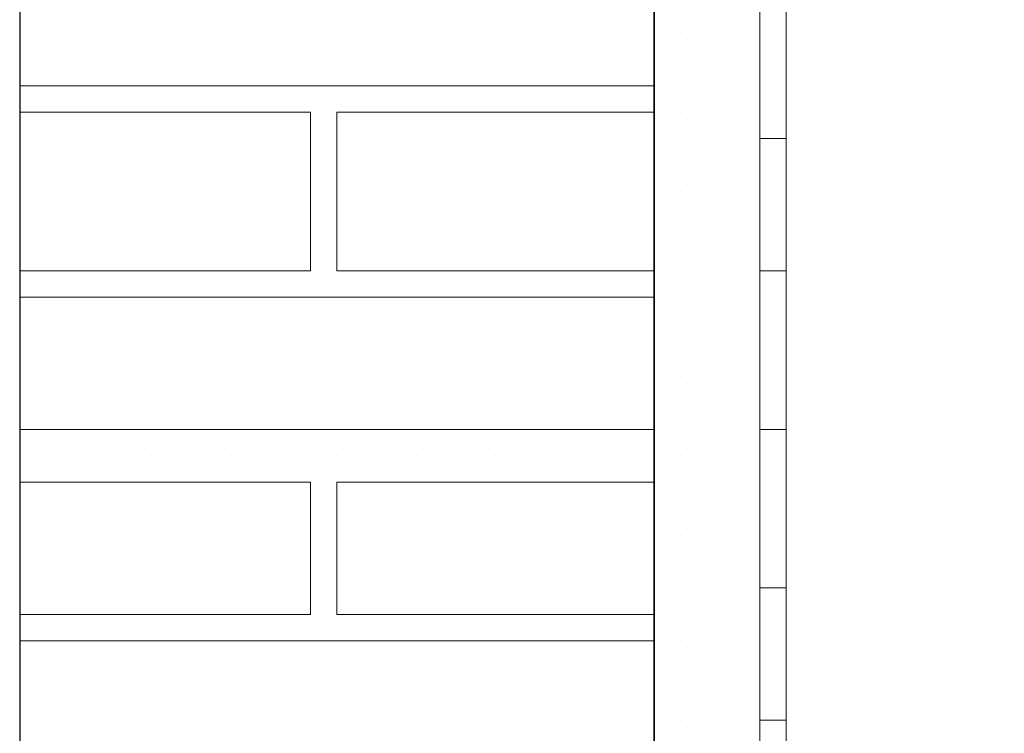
# Model space of a CAD drawing. Header units: metres. Extents: x 5.7 to 89.8, y 4 to 63.5.
# Tile 170 of 256: x 25.189 to 25.548, y 50.854 to 51.114. Entities that reach past the tile are written whole.
import ezdxf

# ---------------------------------------------------------------- set-up
doc = ezdxf.new("R2010")
doc.units = ezdxf.units.M
doc.header["$MEASUREMENT"] = 0
for name, color, linetype in [('PDF17_hatch-borshi', 7, 'Continuous'), ('PDF17_kaff', 7, 'Continuous'), ('PDF17_wall', 7, 'Continuous')]:
    doc.layers.add(name, color=color, linetype=linetype)

msp = doc.modelspace()

# ---------------------------------------------------------------- linework, layer by layer
at = {"layer": 'PDF17_hatch-borshi', "lineweight": 18}
for points in [[(25.41995, 51.10957), (25.41995, 51.10957)], [(25.41995, 51.10957), (25.41995, 51.10957)], [(25.41995, 51.10957), (25.41995, 51.10957)], [(25.42958, 51.10957), (25.42958, 51.10957)], [(25.42958, 51.10957), (25.42958, 51.10957)], [(25.42958, 51.10957), (25.42958, 51.10957)], [(25.43921, 51.10957), (25.43921, 51.10957)], [(25.43921, 51.10957), (25.43921, 51.10957)], [(25.44884, 51.10957), (25.44884, 51.10957)], [(25.44884, 51.10957), (25.44884, 51.10957)], [(25.44884, 51.10957), (25.44884, 51.10957)], [(25.44884, 51.10957), (25.44884, 51.10957)], [(25.45847, 51.10957), (25.45847, 51.10957)], [(25.45847, 51.10957), (25.45847, 51.10957)], [(25.45847, 51.10957), (25.45847, 51.10957)], [(25.41995, 51.09994), (25.41995, 51.09994)], [(25.41995, 51.09994), (25.41995, 51.09994)], [(25.41995, 51.09994), (25.41995, 51.09994)], [(25.41995, 51.09994), (25.41995, 51.09994)], [(25.42958, 51.09994), (25.42958, 51.09994)], [(25.43921, 51.09994), (25.43921, 51.09994)], [(25.43921, 51.09994), (25.43921, 51.09994)], [(25.43921, 51.09994), (25.43921, 51.09994)], [(25.43921, 51.09994), (25.43921, 51.09994)], [(25.44884, 51.09994), (25.44884, 51.09994)], [(25.44884, 51.09994), (25.44884, 51.09994)], [(25.44884, 51.09994), (25.44884, 51.09994)], [(25.45847, 51.09994), (25.45847, 51.09994)], [(25.45847, 51.09994), (25.45847, 51.09994)], [(25.45847, 51.09994), (25.45847, 51.09994)], [(25.41995, 51.09031), (25.1888, 51.09031)], [(25.19843, 51.09031), (25.19843, 51.09031)], [(25.19843, 51.09031), (25.19843, 51.09031)], [(25.21769, 51.09031), (25.21769, 51.09031)], [(25.23695, 51.09031), (25.23695, 51.09031)], [(25.23695, 51.09031), (25.23695, 51.09031)], [(25.26585, 51.09031), (25.26585, 51.09031)], [(25.26585, 51.09031), (25.26585, 51.09031)], [(25.28511, 51.09031), (25.28511, 51.09031)], [(25.28511, 51.09031), (25.28511, 51.09031)], [(25.29474, 51.09031), (25.29474, 51.09031)], [(25.30437, 51.09031), (25.30437, 51.09031)], [(25.30437, 51.09031), (25.30437, 51.09031)], [(25.314, 51.09031), (25.314, 51.09031)], [(25.32364, 51.09031), (25.32364, 51.09031)], [(25.33327, 51.09031), (25.33327, 51.09031)], [(25.3429, 51.09031), (25.3429, 51.09031)], [(25.35253, 51.09031), (25.35253, 51.09031)], [(25.37179, 51.09031), (25.37179, 51.09031)], [(25.40068, 51.09031), (25.40068, 51.09031)], [(25.41995, 51.09031), (25.41995, 51.09031)], [(25.41995, 51.09031), (25.41995, 51.09031)], [(25.41995, 51.09031), (25.41995, 51.09031)], [(25.41995, 51.09031), (25.41995, 51.09031)], [(25.41995, 51.09031), (25.41995, 51.09031)], [(25.42958, 51.09031), (25.42958, 51.09031)], [(25.42958, 51.09031), (25.42958, 51.09031)], [(25.42958, 51.09031), (25.42958, 51.09031)], [(25.42958, 51.09031), (25.42958, 51.09031)], [(25.43921, 51.09031), (25.43921, 51.09031)], [(25.43921, 51.09031), (25.43921, 51.09031)], [(25.43921, 51.09031), (25.43921, 51.09031)], [(25.44884, 51.09031), (25.44884, 51.09031)], [(25.44884, 51.09031), (25.44884, 51.09031)], [(25.44884, 51.09031), (25.44884, 51.09031)], [(25.44884, 51.09031), (25.44884, 51.09031)], [(25.44884, 51.09031), (25.44884, 51.09031)], [(25.45847, 51.09031), (25.45847, 51.09031)], [(25.45847, 51.09031), (25.45847, 51.09031)], [(25.1888, 51.02289), (25.29474, 51.02289), (25.29474, 51.08067), (25.1888, 51.08067)], [(25.1888, 51.08067), (25.1888, 51.08067)], [(25.21769, 51.08067), (25.21769, 51.08067)], [(25.24659, 51.08067), (25.24659, 51.08067)], [(25.24659, 51.08067), (25.24659, 51.08067)], [(25.25622, 51.08067), (25.25622, 51.08067)], [(25.26585, 51.08067), (25.26585, 51.08067)], [(25.26585, 51.08067), (25.26585, 51.08067)], [(25.26585, 51.08067), (25.26585, 51.08067)], [(25.27548, 51.08067), (25.27548, 51.08067)], [(25.29474, 51.08067), (25.29474, 51.08067)], [(25.29474, 51.08067), (25.29474, 51.08067)], [(25.41995, 51.02289), (25.30437, 51.02289), (25.30437, 51.08067), (25.41995, 51.08067)], [(25.32364, 51.08067), (25.32364, 51.08067)], [(25.32364, 51.08067), (25.32364, 51.08067)], [(25.3429, 51.08067), (25.3429, 51.08067)], [(25.35253, 51.08067), (25.35253, 51.08067)], [(25.36216, 51.08067), (25.36216, 51.08067)], [(25.37179, 51.08067), (25.37179, 51.08067)], [(25.38142, 51.08067), (25.38142, 51.08067)], [(25.39105, 51.08067), (25.39105, 51.08067)], [(25.40068, 51.08067), (25.40068, 51.08067)], [(25.41032, 51.08067), (25.41032, 51.08067)], [(25.41032, 51.08067), (25.41032, 51.08067)], [(25.41995, 51.08067), (25.41995, 51.08067)], [(25.41995, 51.08067), (25.41995, 51.08067)], [(25.41995, 51.08067), (25.41995, 51.08067)], [(25.42958, 51.08067), (25.42958, 51.08067)], [(25.42958, 51.08067), (25.42958, 51.08067)], [(25.43921, 51.08067), (25.43921, 51.08067)], [(25.43921, 51.08067), (25.43921, 51.08067)], [(25.43921, 51.08067), (25.43921, 51.08067)], [(25.44884, 51.08067), (25.44884, 51.08067)], [(25.44884, 51.08067), (25.44884, 51.08067)], [(25.44884, 51.08067), (25.44884, 51.08067)], [(25.44884, 51.08067), (25.44884, 51.08067)], [(25.45847, 51.08067), (25.45847, 51.08067)], [(25.45847, 51.08067), (25.45847, 51.08067)], [(25.45847, 51.08067), (25.45847, 51.08067)], [(25.45847, 51.08067), (25.45847, 51.08067)], [(25.41995, 51.07104), (25.41995, 51.07104)], [(25.41995, 51.07104), (25.41995, 51.07104)], [(25.42958, 51.07104), (25.42958, 51.07104)], [(25.42958, 51.07104), (25.42958, 51.07104)], [(25.42958, 51.07104), (25.42958, 51.07104)], [(25.42958, 51.07104), (25.42958, 51.07104)], [(25.43921, 51.07104), (25.43921, 51.07104)], [(25.43921, 51.07104), (25.43921, 51.07104)], [(25.44884, 51.07104), (25.44884, 51.07104)], [(25.44884, 51.07104), (25.44884, 51.07104)], [(25.44884, 51.07104), (25.44884, 51.07104)], [(25.45847, 51.07104), (25.45847, 51.07104)], [(25.29474, 51.06141), (25.29474, 51.06141)], [(25.29474, 51.06141), (25.29474, 51.06141)], [(25.29474, 51.06141), (25.29474, 51.06141)], [(25.30437, 51.06141), (25.30437, 51.06141)], [(25.41995, 51.06141), (25.41995, 51.06141)], [(25.41995, 51.06141), (25.41995, 51.06141)], [(25.41995, 51.06141), (25.41995, 51.06141)], [(25.41995, 51.06141), (25.41995, 51.06141)], [(25.42958, 51.06141), (25.42958, 51.06141)], [(25.42958, 51.06141), (25.42958, 51.06141)], [(25.42958, 51.06141), (25.42958, 51.06141)], [(25.42958, 51.06141), (25.42958, 51.06141)], [(25.43921, 51.06141), (25.43921, 51.06141)], [(25.43921, 51.06141), (25.43921, 51.06141)], [(25.43921, 51.06141), (25.43921, 51.06141)], [(25.43921, 51.06141), (25.43921, 51.06141)], [(25.44884, 51.06141), (25.44884, 51.06141)], [(25.44884, 51.06141), (25.44884, 51.06141)], [(25.44884, 51.06141), (25.44884, 51.06141)], [(25.45847, 51.06141), (25.45847, 51.06141)], [(25.45847, 51.06141), (25.45847, 51.06141)], [(25.45847, 51.06141), (25.45847, 51.06141)], [(25.45847, 51.06141), (25.45847, 51.06141)], [(25.29474, 51.05178), (25.29474, 51.05178)], [(25.41995, 51.05178), (25.41995, 51.05178)], [(25.42958, 51.05178), (25.42958, 51.05178)], [(25.42958, 51.05178), (25.42958, 51.05178)], [(25.42958, 51.05178), (25.42958, 51.05178)], [(25.43921, 51.05178), (25.43921, 51.05178)], [(25.43921, 51.05178), (25.43921, 51.05178)], [(25.43921, 51.05178), (25.43921, 51.05178)], [(25.43921, 51.05178), (25.43921, 51.05178)], [(25.44884, 51.05178), (25.44884, 51.05178)], [(25.44884, 51.05178), (25.44884, 51.05178)], [(25.44884, 51.05178), (25.44884, 51.05178)], [(25.45847, 51.05178), (25.45847, 51.05178)], [(25.45847, 51.05178), (25.45847, 51.05178)], [(25.45847, 51.05178), (25.45847, 51.05178)], [(25.29474, 51.04215), (25.29474, 51.04215)], [(25.41995, 51.04215), (25.41995, 51.04215)], [(25.41995, 51.04215), (25.41995, 51.04215)], [(25.41995, 51.04215), (25.41995, 51.04215)], [(25.41995, 51.04215), (25.41995, 51.04215)], [(25.42958, 51.04215), (25.42958, 51.04215)], [(25.42958, 51.04215), (25.42958, 51.04215)], [(25.42958, 51.04215), (25.42958, 51.04215)], [(25.43921, 51.04215), (25.43921, 51.04215)], [(25.43921, 51.04215), (25.43921, 51.04215)], [(25.43921, 51.04215), (25.43921, 51.04215)], [(25.44884, 51.04215), (25.44884, 51.04215)], [(25.44884, 51.04215), (25.44884, 51.04215)], [(25.44884, 51.04215), (25.44884, 51.04215)], [(25.44884, 51.04215), (25.44884, 51.04215)], [(25.45847, 51.04215), (25.45847, 51.04215)], [(25.45847, 51.04215), (25.45847, 51.04215)], [(25.45847, 51.04215), (25.45847, 51.04215)], [(25.29474, 51.03252), (25.29474, 51.03252)], [(25.29474, 51.03252), (25.29474, 51.03252)], [(25.30437, 51.03252), (25.30437, 51.03252)], [(25.41995, 51.03252), (25.41995, 51.03252)], [(25.41995, 51.03252), (25.41995, 51.03252)], [(25.41995, 51.03252), (25.41995, 51.03252)], [(25.41995, 51.03252), (25.41995, 51.03252)], [(25.42958, 51.03252), (25.42958, 51.03252)], [(25.42958, 51.03252), (25.42958, 51.03252)], [(25.42958, 51.03252), (25.42958, 51.03252)], [(25.42958, 51.03252), (25.42958, 51.03252)], [(25.43921, 51.03252), (25.43921, 51.03252)], [(25.43921, 51.03252), (25.43921, 51.03252)], [(25.43921, 51.03252), (25.43921, 51.03252)], [(25.43921, 51.03252), (25.43921, 51.03252)], [(25.44884, 51.03252), (25.44884, 51.03252)], [(25.44884, 51.03252), (25.44884, 51.03252)], [(25.44884, 51.03252), (25.44884, 51.03252)], [(25.45847, 51.03252), (25.45847, 51.03252)], [(25.45847, 51.03252), (25.45847, 51.03252)], [(25.45847, 51.03252), (25.45847, 51.03252)], [(25.19843, 51.02289), (25.19843, 51.02289)], [(25.19843, 51.02289), (25.19843, 51.02289)], [(25.20806, 51.02289), (25.20806, 51.02289)], [(25.21769, 51.02289), (25.21769, 51.02289)], [(25.23695, 51.02289), (25.23695, 51.02289)], [(25.23695, 51.02289), (25.23695, 51.02289)], [(25.24659, 51.02289), (25.24659, 51.02289)], [(25.26585, 51.02289), (25.26585, 51.02289)], [(25.26585, 51.02289), (25.26585, 51.02289)], [(25.26585, 51.02289), (25.26585, 51.02289)], [(25.27548, 51.02289), (25.27548, 51.02289)], [(25.28511, 51.02289), (25.28511, 51.02289)], [(25.28511, 51.02289), (25.28511, 51.02289)], [(25.29474, 51.02289), (25.29474, 51.02289)], [(25.29474, 51.02289), (25.29474, 51.02289)], [(25.30437, 51.02289), (25.30437, 51.02289)], [(25.30437, 51.02289), (25.30437, 51.02289)], [(25.314, 51.02289), (25.314, 51.02289)], [(25.314, 51.02289), (25.314, 51.02289)], [(25.314, 51.02289), (25.314, 51.02289)], [(25.32364, 51.02289), (25.32364, 51.02289)], [(25.33327, 51.02289), (25.33327, 51.02289)], [(25.33327, 51.02289), (25.33327, 51.02289)], [(25.3429, 51.02289), (25.3429, 51.02289)], [(25.3429, 51.02289), (25.3429, 51.02289)], [(25.3429, 51.02289), (25.3429, 51.02289)], [(25.35253, 51.02289), (25.35253, 51.02289)], [(25.37179, 51.02289), (25.37179, 51.02289)], [(25.37179, 51.02289), (25.37179, 51.02289)], [(25.38142, 51.02289), (25.38142, 51.02289)], [(25.40068, 51.02289), (25.40068, 51.02289)], [(25.40068, 51.02289), (25.40068, 51.02289)], [(25.41032, 51.02289), (25.41032, 51.02289)], [(25.41995, 51.02289), (25.41995, 51.02289)], [(25.42958, 51.02289), (25.42958, 51.02289)], [(25.42958, 51.02289), (25.42958, 51.02289)], [(25.42958, 51.02289), (25.42958, 51.02289)], [(25.42958, 51.02289), (25.42958, 51.02289)], [(25.42958, 51.02289), (25.42958, 51.02289)], [(25.42958, 51.02289), (25.42958, 51.02289)], [(25.43921, 51.02289), (25.43921, 51.02289)], [(25.43921, 51.02289), (25.43921, 51.02289)], [(25.44884, 51.02289), (25.44884, 51.02289)], [(25.44884, 51.02289), (25.44884, 51.02289)], [(25.44884, 51.02289), (25.44884, 51.02289)], [(25.44884, 51.02289), (25.44884, 51.02289)], [(25.44884, 51.02289), (25.44884, 51.02289)], [(25.45847, 51.02289), (25.45847, 51.02289)], [(25.45847, 51.02289), (25.45847, 51.02289)], [(25.41995, 51.01326), (25.1888, 51.01326)], [(25.20806, 51.01326), (25.20806, 51.01326)], [(25.24659, 51.01326), (25.24659, 51.01326)], [(25.25622, 51.01326), (25.25622, 51.01326)], [(25.26585, 51.01326), (25.26585, 51.01326)], [(25.27548, 51.01326), (25.27548, 51.01326)], [(25.27548, 51.01326), (25.27548, 51.01326)], [(25.314, 51.01326), (25.314, 51.01326)], [(25.37179, 51.01326), (25.37179, 51.01326)], [(25.39105, 51.01326), (25.39105, 51.01326)], [(25.41032, 51.01326), (25.41032, 51.01326)], [(25.41995, 51.01326), (25.41995, 51.01326)], [(25.41995, 51.01326), (25.41995, 51.01326)], [(25.41995, 51.01326), (25.41995, 51.01326)], [(25.41995, 51.01326), (25.41995, 51.01326)], [(25.42958, 51.01326), (25.42958, 51.01326)], [(25.42958, 51.01326), (25.42958, 51.01326)], [(25.42958, 51.01326), (25.42958, 51.01326)], [(25.43921, 51.01326), (25.43921, 51.01326)], [(25.43921, 51.01326), (25.43921, 51.01326)], [(25.43921, 51.01326), (25.43921, 51.01326)], [(25.44884, 51.01326), (25.44884, 51.01326)], [(25.44884, 51.01326), (25.44884, 51.01326)], [(25.44884, 51.01326), (25.44884, 51.01326)], [(25.45847, 51.01326), (25.45847, 51.01326)], [(25.45847, 51.01326), (25.45847, 51.01326)], [(25.41995, 51.00362), (25.41995, 51.00362)], [(25.41995, 51.00362), (25.41995, 51.00362)], [(25.41995, 51.00362), (25.41995, 51.00362)], [(25.42958, 51.00362), (25.42958, 51.00362)], [(25.42958, 51.00362), (25.42958, 51.00362)], [(25.42958, 51.00362), (25.42958, 51.00362)], [(25.42958, 51.00362), (25.42958, 51.00362)], [(25.43921, 51.00362), (25.43921, 51.00362)], [(25.43921, 51.00362), (25.43921, 51.00362)], [(25.43921, 51.00362), (25.43921, 51.00362)], [(25.43921, 51.00362), (25.43921, 51.00362)], [(25.44884, 51.00362), (25.44884, 51.00362)], [(25.44884, 51.00362), (25.44884, 51.00362)], [(25.44884, 51.00362), (25.44884, 51.00362)], [(25.44884, 51.00362), (25.44884, 51.00362)], [(25.45847, 51.00362), (25.45847, 51.00362)], [(25.45847, 51.00362), (25.45847, 51.00362)], [(25.45847, 51.00362), (25.45847, 51.00362)], [(25.41995, 50.99399), (25.41995, 50.99399)], [(25.41995, 50.99399), (25.41995, 50.99399)], [(25.41995, 50.99399), (25.41995, 50.99399)], [(25.41995, 50.99399), (25.41995, 50.99399)], [(25.42958, 50.99399), (25.42958, 50.99399)], [(25.42958, 50.99399), (25.42958, 50.99399)], [(25.42958, 50.99399), (25.42958, 50.99399)], [(25.42958, 50.99399), (25.42958, 50.99399)], [(25.43921, 50.99399), (25.43921, 50.99399)], [(25.43921, 50.99399), (25.43921, 50.99399)], [(25.43921, 50.99399), (25.43921, 50.99399)], [(25.43921, 50.99399), (25.43921, 50.99399)], [(25.43921, 50.99399), (25.43921, 50.99399)], [(25.44884, 50.99399), (25.44884, 50.99399)], [(25.44884, 50.99399), (25.44884, 50.99399)], [(25.44884, 50.99399), (25.44884, 50.99399)], [(25.44884, 50.99399), (25.44884, 50.99399)], [(25.45847, 50.99399), (25.45847, 50.99399)], [(25.45847, 50.99399), (25.45847, 50.99399)], [(25.45847, 50.99399), (25.45847, 50.99399)], [(25.45847, 50.99399), (25.45847, 50.99399)], [(25.41995, 50.98436), (25.41995, 50.98436)], [(25.42958, 50.98436), (25.42958, 50.98436)], [(25.42958, 50.98436), (25.42958, 50.98436)], [(25.42958, 50.98436), (25.42958, 50.98436)], [(25.43921, 50.98436), (25.43921, 50.98436)], [(25.43921, 50.98436), (25.43921, 50.98436)], [(25.44884, 50.98436), (25.44884, 50.98436)], [(25.44884, 50.98436), (25.44884, 50.98436)], [(25.45847, 50.98436), (25.45847, 50.98436)], [(25.45847, 50.98436), (25.45847, 50.98436)], [(25.45847, 50.98436), (25.45847, 50.98436)], [(25.41995, 50.97473), (25.41995, 50.97473)], [(25.41995, 50.97473), (25.41995, 50.97473)], [(25.41995, 50.97473), (25.41995, 50.97473)], [(25.41995, 50.97473), (25.41995, 50.97473)], [(25.41995, 50.97473), (25.41995, 50.97473)], [(25.42958, 50.97473), (25.42958, 50.97473)], [(25.42958, 50.97473), (25.42958, 50.97473)], [(25.42958, 50.97473), (25.42958, 50.97473)], [(25.42958, 50.97473), (25.42958, 50.97473)], [(25.43921, 50.97473), (25.43921, 50.97473)], [(25.43921, 50.97473), (25.43921, 50.97473)], [(25.43921, 50.97473), (25.43921, 50.97473)], [(25.43921, 50.97473), (25.43921, 50.97473)], [(25.43921, 50.97473), (25.43921, 50.97473)], [(25.44884, 50.97473), (25.44884, 50.97473)], [(25.44884, 50.97473), (25.44884, 50.97473)], [(25.44884, 50.97473), (25.44884, 50.97473)], [(25.44884, 50.97473), (25.44884, 50.97473)], [(25.45847, 50.97473), (25.45847, 50.97473)], [(25.45847, 50.97473), (25.45847, 50.97473)], [(25.41995, 50.9651), (25.1888, 50.9651)], [(25.32364, 50.9651), (25.32364, 50.9651)], [(25.41995, 50.9651), (25.41995, 50.9651)], [(25.42958, 50.9651), (25.42958, 50.9651)], [(25.42958, 50.9651), (25.42958, 50.9651)], [(25.42958, 50.9651), (25.42958, 50.9651)], [(25.42958, 50.9651), (25.42958, 50.9651)], [(25.43921, 50.9651), (25.43921, 50.9651)], [(25.43921, 50.9651), (25.43921, 50.9651)], [(25.43921, 50.9651), (25.43921, 50.9651)], [(25.44884, 50.9651), (25.44884, 50.9651)], [(25.44884, 50.9651), (25.44884, 50.9651)], [(25.45847, 50.9651), (25.45847, 50.9651)], [(25.45847, 50.9651), (25.45847, 50.9651)], [(25.45847, 50.9651), (25.45847, 50.9651)], [(25.1888, 50.95547), (25.1888, 50.95547)], [(25.19843, 50.95547), (25.19843, 50.95547)], [(25.19843, 50.95547), (25.19843, 50.95547)], [(25.21769, 50.95547), (25.21769, 50.95547)], [(25.21769, 50.95547), (25.21769, 50.95547)], [(25.23695, 50.95547), (25.23695, 50.95547)], [(25.23695, 50.95547), (25.23695, 50.95547)], [(25.24659, 50.95547), (25.24659, 50.95547)], [(25.25622, 50.95547), (25.25622, 50.95547)], [(25.26585, 50.95547), (25.26585, 50.95547)], [(25.26585, 50.95547), (25.26585, 50.95547)], [(25.26585, 50.95547), (25.26585, 50.95547)], [(25.26585, 50.95547), (25.26585, 50.95547)], [(25.27548, 50.95547), (25.27548, 50.95547)], [(25.28511, 50.95547), (25.28511, 50.95547)], [(25.28511, 50.95547), (25.28511, 50.95547)], [(25.29474, 50.95547), (25.29474, 50.95547)], [(25.29474, 50.95547), (25.29474, 50.95547)], [(25.30437, 50.95547), (25.30437, 50.95547)], [(25.30437, 50.95547), (25.30437, 50.95547)], [(25.314, 50.95547), (25.314, 50.95547)], [(25.32364, 50.95547), (25.32364, 50.95547)], [(25.33327, 50.95547), (25.33327, 50.95547)], [(25.3429, 50.95547), (25.3429, 50.95547)], [(25.35253, 50.95547), (25.35253, 50.95547)], [(25.35253, 50.95547), (25.35253, 50.95547)], [(25.36216, 50.95547), (25.36216, 50.95547)], [(25.37179, 50.95547), (25.37179, 50.95547)], [(25.37179, 50.95547), (25.37179, 50.95547)], [(25.38142, 50.95547), (25.38142, 50.95547)], [(25.39105, 50.95547), (25.39105, 50.95547)], [(25.40068, 50.95547), (25.40068, 50.95547)], [(25.40068, 50.95547), (25.40068, 50.95547)], [(25.41032, 50.95547), (25.41032, 50.95547)], [(25.41032, 50.95547), (25.41032, 50.95547)], [(25.41995, 50.95547), (25.41995, 50.95547)], [(25.41995, 50.95547), (25.41995, 50.95547)], [(25.41995, 50.95547), (25.41995, 50.95547)], [(25.42958, 50.95547), (25.42958, 50.95547)], [(25.42958, 50.95547), (25.42958, 50.95547)], [(25.42958, 50.95547), (25.42958, 50.95547)], [(25.43921, 50.95547), (25.43921, 50.95547)], [(25.43921, 50.95547), (25.43921, 50.95547)], [(25.43921, 50.95547), (25.43921, 50.95547)], [(25.44884, 50.95547), (25.44884, 50.95547)], [(25.44884, 50.95547), (25.44884, 50.95547)], [(25.44884, 50.95547), (25.44884, 50.95547)], [(25.44884, 50.95547), (25.44884, 50.95547)], [(25.45847, 50.95547), (25.45847, 50.95547)], [(25.45847, 50.95547), (25.45847, 50.95547)], [(25.45847, 50.95547), (25.45847, 50.95547)], [(25.1888, 50.89768), (25.29474, 50.89768), (25.29474, 50.94584), (25.1888, 50.94584)], [(25.24659, 50.94584), (25.24659, 50.94584)], [(25.29474, 50.94584), (25.29474, 50.94584)], [(25.41995, 50.94584), (25.30437, 50.94584), (25.30437, 50.89768), (25.41995, 50.89768)], [(25.32364, 50.94584), (25.32364, 50.94584)], [(25.41995, 50.94584), (25.41995, 50.94584)], [(25.41995, 50.94584), (25.41995, 50.94584)], [(25.41995, 50.94584), (25.41995, 50.94584)], [(25.41995, 50.94584), (25.41995, 50.94584)], [(25.42958, 50.94584), (25.42958, 50.94584)], [(25.42958, 50.94584), (25.42958, 50.94584)], [(25.42958, 50.94584), (25.42958, 50.94584)], [(25.42958, 50.94584), (25.42958, 50.94584)], [(25.43921, 50.94584), (25.43921, 50.94584)], [(25.43921, 50.94584), (25.43921, 50.94584)], [(25.43921, 50.94584), (25.43921, 50.94584)], [(25.43921, 50.94584), (25.43921, 50.94584)], [(25.43921, 50.94584), (25.43921, 50.94584)], [(25.44884, 50.94584), (25.44884, 50.94584)], [(25.44884, 50.94584), (25.44884, 50.94584)], [(25.45847, 50.94584), (25.45847, 50.94584)], [(25.45847, 50.94584), (25.45847, 50.94584)], [(25.45847, 50.94584), (25.45847, 50.94584)], [(25.29474, 50.93621), (25.29474, 50.93621)], [(25.29474, 50.93621), (25.29474, 50.93621)], [(25.29474, 50.93621), (25.29474, 50.93621)], [(25.30437, 50.93621), (25.30437, 50.93621)], [(25.41995, 50.93621), (25.41995, 50.93621)], [(25.41995, 50.93621), (25.41995, 50.93621)], [(25.41995, 50.93621), (25.41995, 50.93621)], [(25.41995, 50.93621), (25.41995, 50.93621)], [(25.42958, 50.93621), (25.42958, 50.93621)], [(25.42958, 50.93621), (25.42958, 50.93621)], [(25.42958, 50.93621), (25.42958, 50.93621)], [(25.43921, 50.93621), (25.43921, 50.93621)], [(25.43921, 50.93621), (25.43921, 50.93621)], [(25.43921, 50.93621), (25.43921, 50.93621)], [(25.43921, 50.93621), (25.43921, 50.93621)], [(25.44884, 50.93621), (25.44884, 50.93621)], [(25.44884, 50.93621), (25.44884, 50.93621)], [(25.44884, 50.93621), (25.44884, 50.93621)], [(25.45847, 50.93621), (25.45847, 50.93621)], [(25.45847, 50.93621), (25.45847, 50.93621)], [(25.45847, 50.93621), (25.45847, 50.93621)], [(25.41995, 50.92658), (25.41995, 50.92658)], [(25.42958, 50.92658), (25.42958, 50.92658)], [(25.42958, 50.92658), (25.42958, 50.92658)], [(25.42958, 50.92658), (25.42958, 50.92658)], [(25.42958, 50.92658), (25.42958, 50.92658)], [(25.43921, 50.92658), (25.43921, 50.92658)], [(25.43921, 50.92658), (25.43921, 50.92658)], [(25.43921, 50.92658), (25.43921, 50.92658)], [(25.43921, 50.92658), (25.43921, 50.92658)], [(25.44884, 50.92658), (25.44884, 50.92658)], [(25.44884, 50.92658), (25.44884, 50.92658)], [(25.44884, 50.92658), (25.44884, 50.92658)], [(25.45847, 50.92658), (25.45847, 50.92658)], [(25.45847, 50.92658), (25.45847, 50.92658)], [(25.45847, 50.92658), (25.45847, 50.92658)], [(25.45847, 50.92658), (25.45847, 50.92658)], [(25.29474, 50.91694), (25.29474, 50.91694)], [(25.29474, 50.91694), (25.29474, 50.91694)], [(25.41995, 50.91694), (25.41995, 50.91694)], [(25.41995, 50.91694), (25.41995, 50.91694)], [(25.41995, 50.91694), (25.41995, 50.91694)], [(25.41995, 50.91694), (25.41995, 50.91694)], [(25.42958, 50.91694), (25.42958, 50.91694)], [(25.42958, 50.91694), (25.42958, 50.91694)], [(25.42958, 50.91694), (25.42958, 50.91694)], [(25.43921, 50.91694), (25.43921, 50.91694)], [(25.43921, 50.91694), (25.43921, 50.91694)], [(25.43921, 50.91694), (25.43921, 50.91694)], [(25.44884, 50.91694), (25.44884, 50.91694)], [(25.44884, 50.91694), (25.44884, 50.91694)], [(25.44884, 50.91694), (25.44884, 50.91694)], [(25.45847, 50.91694), (25.45847, 50.91694)], [(25.41995, 50.90731), (25.41995, 50.90731)], [(25.41995, 50.90731), (25.41995, 50.90731)], [(25.42958, 50.90731), (25.42958, 50.90731)], [(25.42958, 50.90731), (25.42958, 50.90731)], [(25.42958, 50.90731), (25.42958, 50.90731)], [(25.42958, 50.90731), (25.42958, 50.90731)], [(25.43921, 50.90731), (25.43921, 50.90731)], [(25.43921, 50.90731), (25.43921, 50.90731)], [(25.43921, 50.90731), (25.43921, 50.90731)], [(25.43921, 50.90731), (25.43921, 50.90731)], [(25.44884, 50.90731), (25.44884, 50.90731)], [(25.44884, 50.90731), (25.44884, 50.90731)], [(25.44884, 50.90731), (25.44884, 50.90731)], [(25.44884, 50.90731), (25.44884, 50.90731)], [(25.45847, 50.90731), (25.45847, 50.90731)], [(25.45847, 50.90731), (25.45847, 50.90731)], [(25.45847, 50.90731), (25.45847, 50.90731)], [(25.45847, 50.90731), (25.45847, 50.90731)], [(25.19843, 50.89768), (25.19843, 50.89768)], [(25.23695, 50.89768), (25.23695, 50.89768)], [(25.26585, 50.89768), (25.26585, 50.89768)], [(25.29474, 50.89768), (25.29474, 50.89768)], [(25.29474, 50.89768), (25.29474, 50.89768)], [(25.30437, 50.89768), (25.30437, 50.89768)], [(25.32364, 50.89768), (25.32364, 50.89768)], [(25.33327, 50.89768), (25.33327, 50.89768)], [(25.3429, 50.89768), (25.3429, 50.89768)], [(25.40068, 50.89768), (25.40068, 50.89768)], [(25.41995, 50.89768), (25.41995, 50.89768)], [(25.41995, 50.89768), (25.41995, 50.89768)], [(25.41995, 50.89768), (25.41995, 50.89768)], [(25.42958, 50.89768), (25.42958, 50.89768)], [(25.42958, 50.89768), (25.42958, 50.89768)], [(25.42958, 50.89768), (25.42958, 50.89768)], [(25.43921, 50.89768), (25.43921, 50.89768)], [(25.43921, 50.89768), (25.43921, 50.89768)], [(25.43921, 50.89768), (25.43921, 50.89768)], [(25.44884, 50.89768), (25.44884, 50.89768)], [(25.44884, 50.89768), (25.44884, 50.89768)], [(25.44884, 50.89768), (25.44884, 50.89768)], [(25.44884, 50.89768), (25.44884, 50.89768)], [(25.45847, 50.89768), (25.45847, 50.89768)], [(25.45847, 50.89768), (25.45847, 50.89768)], [(25.1888, 50.88805), (25.41995, 50.88805)], [(25.19843, 50.88805), (25.19843, 50.88805)], [(25.19843, 50.88805), (25.19843, 50.88805)], [(25.20806, 50.88805), (25.20806, 50.88805)], [(25.20806, 50.88805), (25.20806, 50.88805)], [(25.21769, 50.88805), (25.21769, 50.88805)], [(25.23695, 50.88805), (25.23695, 50.88805)], [(25.24659, 50.88805), (25.24659, 50.88805)], [(25.24659, 50.88805), (25.24659, 50.88805)], [(25.25622, 50.88805), (25.25622, 50.88805)], [(25.26585, 50.88805), (25.26585, 50.88805)], [(25.26585, 50.88805), (25.26585, 50.88805)], [(25.26585, 50.88805), (25.26585, 50.88805)], [(25.27548, 50.88805), (25.27548, 50.88805)], [(25.27548, 50.88805), (25.27548, 50.88805)], [(25.28511, 50.88805), (25.28511, 50.88805)], [(25.28511, 50.88805), (25.28511, 50.88805)], [(25.29474, 50.88805), (25.29474, 50.88805)], [(25.29474, 50.88805), (25.29474, 50.88805)], [(25.30437, 50.88805), (25.30437, 50.88805)], [(25.30437, 50.88805), (25.30437, 50.88805)], [(25.314, 50.88805), (25.314, 50.88805)], [(25.314, 50.88805), (25.314, 50.88805)], [(25.314, 50.88805), (25.314, 50.88805)], [(25.314, 50.88805), (25.314, 50.88805)], [(25.33327, 50.88805), (25.33327, 50.88805)], [(25.3429, 50.88805), (25.3429, 50.88805)], [(25.3429, 50.88805), (25.3429, 50.88805)], [(25.35253, 50.88805), (25.35253, 50.88805)], [(25.37179, 50.88805), (25.37179, 50.88805)], [(25.37179, 50.88805), (25.37179, 50.88805)], [(25.37179, 50.88805), (25.37179, 50.88805)], [(25.38142, 50.88805), (25.38142, 50.88805)], [(25.39105, 50.88805), (25.39105, 50.88805)], [(25.40068, 50.88805), (25.40068, 50.88805)], [(25.41032, 50.88805), (25.41032, 50.88805)], [(25.41032, 50.88805), (25.41032, 50.88805)], [(25.41995, 50.88805), (25.41995, 50.88805)], [(25.41995, 50.88805), (25.41995, 50.88805)], [(25.41995, 50.88805), (25.41995, 50.88805)], [(25.41995, 50.88805), (25.41995, 50.88805)], [(25.42958, 50.88805), (25.42958, 50.88805)], [(25.42958, 50.88805), (25.42958, 50.88805)], [(25.42958, 50.88805), (25.42958, 50.88805)], [(25.43921, 50.88805), (25.43921, 50.88805)], [(25.43921, 50.88805), (25.43921, 50.88805)], [(25.43921, 50.88805), (25.43921, 50.88805)], [(25.44884, 50.88805), (25.44884, 50.88805)], [(25.44884, 50.88805), (25.44884, 50.88805)], [(25.45847, 50.88805), (25.45847, 50.88805)], [(25.45847, 50.88805), (25.45847, 50.88805)], [(25.41995, 50.87842), (25.41995, 50.87842)], [(25.41995, 50.87842), (25.41995, 50.87842)], [(25.41995, 50.87842), (25.41995, 50.87842)], [(25.41995, 50.87842), (25.41995, 50.87842)], [(25.42958, 50.87842), (25.42958, 50.87842)], [(25.42958, 50.87842), (25.42958, 50.87842)], [(25.42958, 50.87842), (25.42958, 50.87842)], [(25.43921, 50.87842), (25.43921, 50.87842)], [(25.43921, 50.87842), (25.43921, 50.87842)], [(25.43921, 50.87842), (25.43921, 50.87842)], [(25.43921, 50.87842), (25.43921, 50.87842)], [(25.44884, 50.87842), (25.44884, 50.87842)], [(25.44884, 50.87842), (25.44884, 50.87842)], [(25.44884, 50.87842), (25.44884, 50.87842)], [(25.44884, 50.87842), (25.44884, 50.87842)], [(25.44884, 50.87842), (25.44884, 50.87842)], [(25.45847, 50.87842), (25.45847, 50.87842)], [(25.45847, 50.87842), (25.45847, 50.87842)], [(25.45847, 50.87842), (25.45847, 50.87842)], [(25.41995, 50.86879), (25.41995, 50.86879)], [(25.42958, 50.86879), (25.42958, 50.86879)], [(25.42958, 50.86879), (25.42958, 50.86879)], [(25.42958, 50.86879), (25.42958, 50.86879)], [(25.42958, 50.86879), (25.42958, 50.86879)], [(25.43921, 50.86879), (25.43921, 50.86879)], [(25.43921, 50.86879), (25.43921, 50.86879)], [(25.43921, 50.86879), (25.43921, 50.86879)], [(25.43921, 50.86879), (25.43921, 50.86879)], [(25.44884, 50.86879), (25.44884, 50.86879)], [(25.44884, 50.86879), (25.44884, 50.86879)], [(25.44884, 50.86879), (25.44884, 50.86879)], [(25.44884, 50.86879), (25.44884, 50.86879)], [(25.44884, 50.86879), (25.44884, 50.86879)], [(25.45847, 50.86879), (25.45847, 50.86879)], [(25.45847, 50.86879), (25.45847, 50.86879)], [(25.45847, 50.86879), (25.45847, 50.86879)], [(25.45847, 50.86879), (25.45847, 50.86879)], [(25.41995, 50.85916), (25.41995, 50.85916)], [(25.41995, 50.85916), (25.41995, 50.85916)], [(25.41995, 50.85916), (25.41995, 50.85916)], [(25.41995, 50.85916), (25.41995, 50.85916)], [(25.42958, 50.85916), (25.42958, 50.85916)], [(25.42958, 50.85916), (25.42958, 50.85916)], [(25.43921, 50.85916), (25.43921, 50.85916)], [(25.43921, 50.85916), (25.43921, 50.85916)], [(25.43921, 50.85916), (25.43921, 50.85916)], [(25.44884, 50.85916), (25.44884, 50.85916)], [(25.44884, 50.85916), (25.44884, 50.85916)], [(25.44884, 50.85916), (25.44884, 50.85916)], [(25.44884, 50.85916), (25.44884, 50.85916)], [(25.44884, 50.85916), (25.44884, 50.85916)], [(25.45847, 50.85916), (25.45847, 50.85916)]]:
    msp.add_lwpolyline(points, dxfattribs=at)
at = {"layer": 'PDF17_kaff', "lineweight": 20}
for points in [[(25.45847, 49.92493), (25.4681, 49.92493), (25.4681, 49.96346), (25.4681, 50.25239), (25.45847, 50.25239), (25.45847, 49.92493), (25.45847, 53.62331)], [(25.4681, 53.62331), (25.4681, 49.92493)], [(25.45847, 51.07104), (25.4681, 51.07104)], [(25.45847, 51.02289), (25.4681, 51.02289)], [(25.45847, 50.9651), (25.4681, 50.9651)], [(25.45847, 50.90731), (25.4681, 50.90731)], [(25.45847, 50.85916), (25.4681, 50.85916)]]:
    msp.add_lwpolyline(points, dxfattribs=at)
at = {"layer": 'PDF17_wall', "lineweight": 25}
for points in [[(25.1888, 57.17722), (25.1888, 49.26038)], [(25.41995, 53.04544), (25.41995, 49.26038), (25.41995, 53.62331), (28.83902, 53.62331), (28.83902, 53.78704), (30.66895, 53.78704)]]:
    msp.add_lwpolyline(points, dxfattribs=at)

doc.saveas('drawing.dxf')
